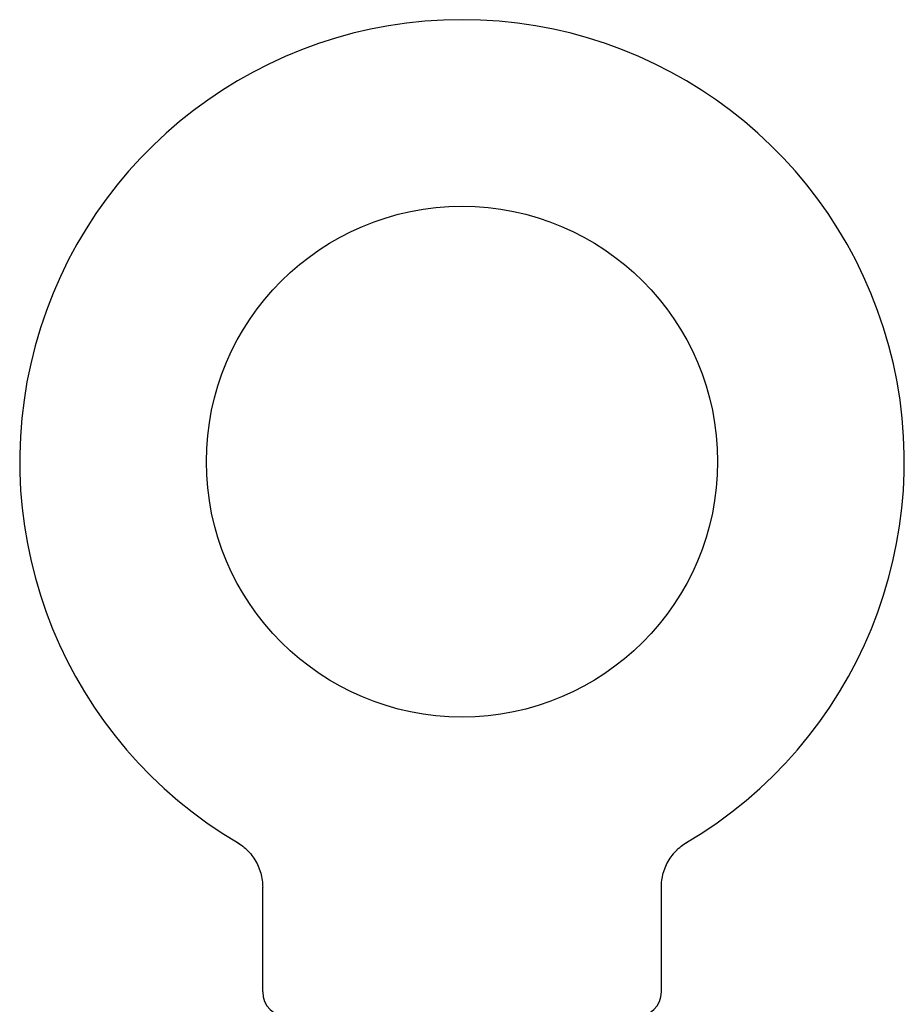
# Model space of a CAD drawing. Header units: inches. Extents: x 0 to 212, y 0 to 138.
# Tile 68 of 80: x 43.95 to 46.06, y 107.31 to 109.66. Entities that reach past the tile are written whole.
import ezdxf

# ---------------------------------------------------------------- set-up
doc = ezdxf.new("R2010")
doc.units = ezdxf.units.IN
doc.header["$LTSCALE"] = 11.6875
doc.header["$MEASUREMENT"] = 0
doc.linetypes.add('HIDDEN', pattern=[0.2, 0.1, -0.1])
doc.layers.get('0').update_dxf_attribs({"linetype": 'CONTINUOUS'})
doc.layers.add('DEFAULT_2', color=8, linetype='HIDDEN')

msp = doc.modelspace()

# ---------------------------------------------------------------- linework, layer by layer
at = {"color": 7, "linetype": 'Continuous'}
for p, q in [((44.4677, 107.7009), (44.4676, 107.701)), ((44.4676, 107.7009), (44.4713, 107.6987)), ((44.4713, 107.6987), (44.4749, 107.6963)), ((44.4749, 107.6963), (44.4785, 107.6937)), ((44.4784, 107.6938), (44.4819, 107.6911)), ((44.4818, 107.6911), (44.4852, 107.6883)), ((44.4852, 107.6884), (44.4885, 107.6855)), ((44.4884, 107.6855), (44.4916, 107.6825)), ((44.4916, 107.6825), (44.4947, 107.6794)), ((44.4946, 107.6794), (44.4976, 107.6762)), ((45.5103, 107.6762), (45.5133, 107.6794)), ((45.5133, 107.6794), (45.5164, 107.6825)), ((45.5163, 107.6825), (45.5195, 107.6855)), ((45.5195, 107.6855), (45.5228, 107.6884)), ((45.5227, 107.6883), (45.5261, 107.6911)), ((45.5261, 107.6911), (45.5295, 107.6938)), ((45.5295, 107.6937), (45.533, 107.6963)), ((45.533, 107.6963), (45.5366, 107.6987)), ((45.533, 107.6963), (45.5346, 107.6974)), ((45.5366, 107.6987), (45.5403, 107.7009)), ((45.5403, 107.7009), (45.5403, 107.7009)), ((44.4976, 107.6762), (44.5004, 107.6729)), ((44.5004, 107.6729), (44.5031, 107.6695)), ((44.5031, 107.6695), (44.5057, 107.666)), ((44.5057, 107.666), (44.5082, 107.6624)), ((44.5081, 107.6625), (44.5105, 107.6588)), ((44.5105, 107.6588), (44.5127, 107.655)), ((45.4952, 107.655), (45.4975, 107.6588)), ((45.4975, 107.6588), (45.4998, 107.6625)), ((45.4998, 107.6624), (45.5023, 107.666)), ((45.5022, 107.666), (45.5049, 107.6695)), ((45.5048, 107.6695), (45.5076, 107.6729)), ((45.5075, 107.6729), (45.5104, 107.6762)), ((44.5127, 107.6551), (44.5148, 107.6512)), ((44.5148, 107.6513), (44.5167, 107.6473)), ((44.5167, 107.6474), (44.5185, 107.6434)), ((44.5185, 107.6434), (44.5202, 107.6394)), ((44.5202, 107.6394), (44.5217, 107.6353)), ((44.5217, 107.6354), (44.5231, 107.6312)), ((45.4848, 107.6312), (45.4862, 107.6354)), ((45.4862, 107.6353), (45.4878, 107.6394)), ((45.4878, 107.6394), (45.4894, 107.6434)), ((45.4912, 107.6473), (45.4932, 107.6512)), ((45.4932, 107.6512), (45.4953, 107.6551)), ((44.5231, 107.6312), (44.5243, 107.6271)), ((44.5243, 107.6271), (44.5254, 107.6229)), ((45.4816, 107.6186), (45.4825, 107.6229)), ((45.4825, 107.6229), (45.4836, 107.6271)), ((45.4836, 107.6271), (45.4849, 107.6312)), ((44.529, 107.3443), (44.529, 107.5934)), ((45.479, 107.5934), (45.479, 107.5971)), ((45.479, 107.3443), (45.479, 107.5934))]:
    msp.add_line(p, q, dxfattribs=at)
for points in [[(45.4894, 107.6434), (45.4913, 107.6474), (45.4932, 107.6513)], [(44.5254, 107.6229), (44.5264, 107.6187), (44.5272, 107.6144), (44.5279, 107.6101), (44.5284, 107.6058), (44.5287, 107.6015), (44.5289, 107.5971), (44.529, 107.5934)], [(45.479, 107.5971), (45.4792, 107.6015), (45.4796, 107.6058), (45.4801, 107.6101), (45.4808, 107.6144), (45.4816, 107.6186)], [(45.479, 107.5971), (45.4792, 107.6015), (45.4796, 107.6058), (45.4801, 107.6101), (45.4808, 107.6144)], [(44.5287, 107.6015), (44.5289, 107.5971), (44.529, 107.5934)]]:
    msp.add_lwpolyline(points, dxfattribs=at)
msp.add_circle((45.004, 108.6083), 0.609, dxfattribs=at)
for centre, radius, start, end in [((45.004, 108.6083), 1.054, 300.3993, 239.6007), ((44.589, 107.3443), 0.06, 180, 270), ((45.419, 107.3443), 0.06, 270, 360)]:
    msp.add_arc(centre, radius, start, end, dxfattribs=at)
at = {"layer": 'DEFAULT_2', "color": 8, "linetype": 'HIDDEN'}
for p, q in [((44.4733, 107.6974), (44.4749, 107.6963)), ((45.5403, 107.7009), (45.5404, 107.701))]:
    msp.add_line(p, q, dxfattribs=at)

doc.saveas('drawing.dxf')
